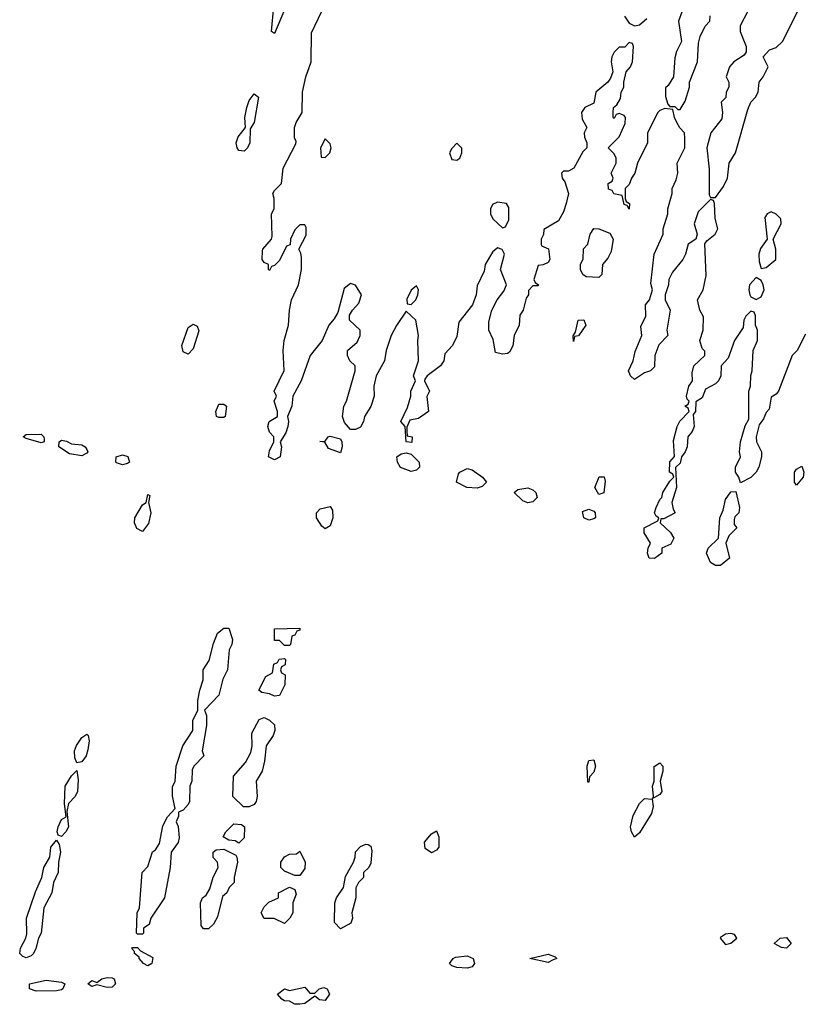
# Model space of a CAD drawing. Header units: inches. Extents: x 2792272 to 2951639, y 860504 to 1033803.
# Tile 30 of 209: x 2822445 to 2825540, y 1000289 to 1004176. Entities that reach past the tile are written whole.
import ezdxf

# ---------------------------------------------------------------- set-up
doc = ezdxf.new("R2010")
doc.units = ezdxf.units.IN
doc.header["$MEASUREMENT"] = 0
doc.layers.add('C8020', color=7, linetype='Continuous')

msp = doc.modelspace()

# ---------------------------------------------------------------- linework, layer by layer
at = {"layer": 'C8020', "color": 4}
for points, elevation in [([(2823450, 1004121.2), (2823439, 1004130), (2823448.2, 1004230), (2823470, 1004266), (2823490, 1004272), (2823494, 1004254), (2823490, 1004215.3)], 8), ([(2823330, 1003657.4), (2823310, 1003659.6), (2823302.6, 1003670), (2823299.1, 1003690), (2823306.5, 1003713.5), (2823335.3, 1003750), (2823333.6, 1003790), (2823341.3, 1003830), (2823350, 1003857.3), (2823370, 1003884), (2823386.8, 1003870), (2823370.4, 1003770), (2823354.6, 1003745.4), (2823353.4, 1003690), (2823343.7, 1003670)], 8), ([(2823650, 1003706), (2823632, 1003670), (2823634, 1003634), (2823650, 1003632), (2823668, 1003650), (2823674, 1003670), (2823670, 1003686)], 8), ([(2824170, 1003688), (2824150, 1003668), (2824141, 1003650), (2824150, 1003624.7), (2824170, 1003621), (2824182, 1003630), (2824189, 1003650), (2824188.7, 1003668.7)], 8), ([(2824330, 1003455.3), (2824310, 1003446), (2824302, 1003430), (2824302, 1003410), (2824312, 1003390), (2824350, 1003354), (2824362, 1003358), (2824374.6, 1003385.4), (2824374.6, 1003434.6), (2824366, 1003450)], 8), ([(2825410, 1003418), (2825394, 1003410), (2825384.7, 1003395.3), (2825394, 1003310), (2825367.1, 1003272.9), (2825361, 1003250), (2825362, 1003222), (2825370, 1003194), (2825390, 1003198), (2825428.7, 1003230), (2825428.7, 1003270), (2825418, 1003310), (2825448.7, 1003370), (2825448, 1003390), (2825430, 1003408)], 8), ([(2824730, 1003158), (2824680.4, 1003160.4), (2824666, 1003170), (2824658, 1003190), (2824658, 1003210), (2824668.4, 1003231.6), (2824668.9, 1003271.1), (2824686, 1003290), (2824695.3, 1003330), (2824710, 1003351.3), (2824730, 1003351), (2824773.4, 1003333.4), (2824786, 1003310), (2824778.8, 1003261.2), (2824765.4, 1003234.6), (2824744.7, 1003210), (2824742, 1003170)], 8), ([(2825350, 1003158), (2825324.7, 1003130), (2825321, 1003110), (2825326, 1003090), (2825330, 1003082), (2825350, 1003072), (2825370, 1003082), (2825382, 1003110), (2825378, 1003130), (2825370, 1003146)], 8), ([(2824010, 1003126), (2823990, 1003108), (2823972.7, 1003072.7), (2823974, 1003054), (2823990, 1003052), (2824008, 1003070), (2824015.3, 1003090), (2824018, 1003110)], 8), ([(2823110, 1002855.1), (2823090, 1002864.5), (2823084.8, 1002890), (2823110, 1002960.5), (2823130, 1002974), (2823145.7, 1002965.7), (2823152.4, 1002947.6), (2823130, 1002877.2)], 8), ([(2824630, 1002906), (2824628.7, 1002928.7), (2824638, 1002942), (2824648, 1002990), (2824670, 1002991.3), (2824678, 1002970), (2824650, 1002928), (2824634, 1002926)], 8), ([(2823230, 1002605.2), (2823222, 1002610), (2823219, 1002630), (2823230, 1002658), (2823250, 1002658.8), (2823261, 1002650), (2823256, 1002610), (2823250, 1002606)], 8), ([(2822530, 1002506.3), (2822470, 1002522.9), (2822459.3, 1002530), (2822470, 1002539.1), (2822530, 1002540.5), (2822540.5, 1002530), (2822541, 1002519), (2822541, 1002510)], 8), ([(2822690, 1002454.3), (2822641.7, 1002461.7), (2822599.5, 1002490), (2822601.2, 1002510), (2822610, 1002516.3), (2822630, 1002512.2), (2822650, 1002501.3), (2822690, 1002497.4), (2822703, 1002490), (2822710, 1002478.8), (2822713.4, 1002470), (2822710, 1002465.1)], 8), ([(2823710, 1002466), (2823663.6, 1002483.6), (2823648.9, 1002508.9), (2823629.3, 1002510.7), (2823650, 1002512), (2823662, 1002530), (2823670, 1002532.4), (2823710, 1002521), (2823716.3, 1002510), (2823717.3, 1002490)], 8), ([(2822850, 1002418.9), (2822827.3, 1002427.3), (2822823.7, 1002430), (2822826, 1002450), (2822850, 1002458.9), (2822871.4, 1002451.4), (2822878, 1002430), (2822870, 1002424.7)], 8), ([(2823990, 1002392.7), (2823947.8, 1002407.8), (2823935.1, 1002430), (2823933.2, 1002450), (2823950, 1002462), (2823970, 1002466.8), (2823990, 1002461), (2824021, 1002430), (2824022, 1002410), (2824010, 1002398)], 8), ([(2824250, 1002327.3), (2824209.5, 1002329.5), (2824168.7, 1002350), (2824176.5, 1002383.5), (2824182, 1002390), (2824210, 1002404.9), (2824230, 1002398.8), (2824271, 1002370), (2824286, 1002350), (2824270, 1002334)], 8), ([(2825510, 1002338), (2825502, 1002350), (2825502, 1002390), (2825510, 1002402), (2825530, 1002414), (2825538, 1002390), (2825536, 1002370)], 8), ([(2824730, 1002302), (2824714, 1002330), (2824731.6, 1002371.6), (2824751.3, 1002371.3), (2824754.4, 1002354.4), (2824750, 1002308.7)], 8), ([(2824450, 1002269.4), (2824430, 1002277.2), (2824395.3, 1002310), (2824410, 1002321), (2824450, 1002327.7), (2824470, 1002320.7), (2824480.7, 1002310), (2824486.8, 1002290), (2824470, 1002273.2)], 8), ([(2825190, 1002022), (2825170, 1002034), (2825155.1, 1002070), (2825160.9, 1002090), (2825202, 1002130), (2825206.6, 1002210), (2825220.2, 1002239.8), (2825230, 1002282), (2825250, 1002312), (2825270, 1002314), (2825284.7, 1002250), (2825282, 1002230), (2825266.4, 1002213.6), (2825263.6, 1002203.6), (2825263.6, 1002183.6), (2825274, 1002170), (2825242, 1002138), (2825230.8, 1002110), (2825244.7, 1002050), (2825210, 1002022)], 8), ([(2822930, 1002156.2), (2822907.3, 1002167.3), (2822897.4, 1002190), (2822898.9, 1002210), (2822930, 1002260.7), (2822944, 1002270), (2822950, 1002302), (2822958, 1002298), (2822953.4, 1002270), (2822962, 1002230), (2822953.2, 1002186.8)], 8), ([(2823650, 1002166), (2823636.4, 1002176.4), (2823615.3, 1002210), (2823615.3, 1002230), (2823630, 1002244.7), (2823670, 1002254), (2823679.6, 1002239.6), (2823681, 1002210), (2823670, 1002178)], 8), ([(2824690, 1002200.9), (2824670, 1002209.5), (2824665.8, 1002234.2), (2824690, 1002244), (2824710, 1002236), (2824714.8, 1002230), (2824716, 1002210), (2824710, 1002205.2)], 8), ([(2822910, 1000566), (2822906, 1000570), (2822908, 1000650), (2822918, 1000670), (2822928.7, 1000810), (2822950, 1000834), (2822969, 1000891), (2822980.4, 1000899.6), (2822996.4, 1000923.6), (2823010, 1000994), (2823028, 1001030), (2823058, 1001062), (2823048.4, 1001111.6), (2823048.4, 1001148.4), (2823058, 1001170), (2823062, 1001230), (2823088.7, 1001310), (2823128, 1001370), (2823128.7, 1001410), (2823148, 1001450), (2823148.4, 1001488.4), (2823155.3, 1001530), (2823168.7, 1001570), (2823168.7, 1001610), (2823192.9, 1001647.1), (2823210, 1001714), (2823226, 1001754), (2823250, 1001774), (2823270, 1001774), (2823284.7, 1001730), (2823282, 1001710), (2823271.6, 1001688.4), (2823264.7, 1001610), (2823246.8, 1001573.2), (2823230.9, 1001509.1), (2823174, 1001450), (2823182, 1001430), (2823182, 1001390), (2823164.7, 1001290), (2823172, 1001270), (2823132, 1001230), (2823125.4, 1001214.6), (2823124.7, 1001170), (2823116, 1001150), (2823114.8, 1001090), (2823110, 1001078), (2823090, 1001055.3), (2823072, 1001048), (2823072, 1001032), (2823062, 1001010), (2823070.7, 1000990.7), (2823073.7, 1000946.3), (2823070, 1000928), (2823042, 1000890), (2823038.8, 1000830), (2823016, 1000710), (2822962, 1000630), (2822955.3, 1000604.7), (2822934, 1000590), (2822934, 1000570), (2822930, 1000566)], 8), ([(2823490, 1001706), (2823470, 1001726), (2823450, 1001726), (2823450, 1001772), (2823550, 1001774), (2823550, 1001766), (2823538, 1001762), (2823530, 1001746), (2823518, 1001742), (2823514, 1001710), (2823510, 1001706)], 8), ([(2823450, 1001506), (2823430, 1001515.3), (2823400.4, 1001520.4), (2823388, 1001530), (2823416.4, 1001583.6), (2823442, 1001598), (2823447.3, 1001632.7), (2823462, 1001638), (2823468.4, 1001651.6), (2823490, 1001654), (2823494, 1001650), (2823492, 1001630), (2823478, 1001622), (2823474, 1001610), (2823478, 1001598), (2823492, 1001590), (2823491, 1001550), (2823470, 1001508)], 8), ([(2823328.4, 1001068.4), (2823286, 1001110), (2823289, 1001190), (2823335.5, 1001244.5), (2823357.2, 1001282.8), (2823362, 1001310), (2823360.4, 1001359.6), (2823390, 1001414), (2823410, 1001422), (2823431.1, 1001411.1), (2823450, 1001392), (2823451.3, 1001370), (2823444.7, 1001350), (2823418, 1001310), (2823411.1, 1001248.9), (2823401, 1001210), (2823378, 1001170), (2823382, 1001110), (2823378, 1001090), (2823370, 1001078), (2823350, 1001068.7)], 8), ([(2822670, 1001242), (2822662.6, 1001262.6), (2822661.1, 1001290), (2822668.7, 1001311.3), (2822690, 1001342.8), (2822710, 1001356.3), (2822715.5, 1001350), (2822719.5, 1001330), (2822713.7, 1001293.7), (2822706.7, 1001270), (2822690, 1001246)], 8), ([(2824686, 1001166), (2824684, 1001230), (2824690, 1001252), (2824710, 1001254), (2824716, 1001230), (2824710, 1001206), (2824692.7, 1001187.3), (2824690, 1001166)], 8), ([(2824942, 1001102), (2824946, 1001110), (2824942, 1001150), (2824948, 1001170), (2824948.4, 1001228.4), (2824970, 1001242), (2824982, 1001230), (2824982, 1001210), (2824972, 1001170), (2824978, 1001130), (2824970, 1001118), (2824950, 1001106)], 8), ([(2822610, 1000952.3), (2822597.2, 1000957.2), (2822592.3, 1000970), (2822596.2, 1000990), (2822610, 1001018.8), (2822628.7, 1001030), (2822621.2, 1001081.2), (2822624.7, 1001150), (2822650, 1001191.3), (2822670, 1001212), (2822675.1, 1001175.1), (2822673.1, 1001130), (2822663.8, 1001110), (2822638, 1001082), (2822630.6, 1001050), (2822637.6, 1000990), (2822627.7, 1000970)], 8), ([(2824870, 1000949), (2824858, 1000970), (2824855.3, 1000990), (2824865.6, 1001034.4), (2824890, 1001082), (2824910, 1001102), (2824939.6, 1001099.6), (2824944.7, 1001070), (2824938, 1001042), (2824890, 1000966)], 8), ([(2823310, 1000926), (2823294.6, 1000934.6), (2823270, 1000938), (2823248, 1000950), (2823258, 1000970), (2823290, 1001002), (2823319.6, 1000999.6), (2823331.3, 1000990), (2823330, 1000946)], 8), ([(2824070, 1000888), (2824044.7, 1000904.7), (2824042, 1000930), (2824070, 1000962), (2824090, 1000974), (2824098, 1000950), (2824098, 1000910), (2824090, 1000898)], 8), ([(2822470, 1000472.6), (2822457.5, 1000477.5), (2822445.1, 1000490), (2822448.5, 1000511.5), (2822469.6, 1000550), (2822472.9, 1000567.1), (2822471.3, 1000630), (2822507, 1000733), (2822532, 1000790), (2822540.7, 1000830), (2822564.5, 1000870), (2822567.3, 1000910), (2822590, 1000938), (2822600.5, 1000920.5), (2822606.4, 1000890), (2822597.6, 1000850), (2822597, 1000810), (2822578, 1000770), (2822571.6, 1000730), (2822540.2, 1000670), (2822530.2, 1000569.8), (2822518.7, 1000550), (2822508.8, 1000510), (2822499.5, 1000490), (2822490, 1000481.1)], 8), ([(2823710, 1000588), (2823687.3, 1000612.7), (2823688.7, 1000690), (2823695.3, 1000710), (2823722, 1000750), (2823730, 1000794), (2823762, 1000850), (2823768.7, 1000870), (2823769.2, 1000890.8), (2823790, 1000912), (2823810, 1000922), (2823819.6, 1000919.6), (2823830, 1000914), (2823834.8, 1000894.8), (2823830, 1000846), (2823822, 1000830), (2823802, 1000810), (2823802, 1000790), (2823782, 1000770), (2823771.3, 1000748.7), (2823771, 1000710), (2823756, 1000650), (2823758, 1000630), (2823751.3, 1000610)], 8), ([(2823170, 1000588), (2823160.4, 1000600.4), (2823158, 1000690), (2823166, 1000710), (2823180.4, 1000719.6), (2823195.3, 1000744.7), (2823208.9, 1000791.1), (2823228, 1000830), (2823226, 1000850), (2823208.4, 1000868.4), (2823208, 1000890), (2823220.4, 1000899.6), (2823250, 1000902), (2823298, 1000878), (2823302, 1000870), (2823304.7, 1000850), (2823291.3, 1000790), (2823291.3, 1000770), (2823272, 1000750), (2823262, 1000730), (2823244.7, 1000715.3), (2823225.4, 1000634.6), (2823210, 1000606), (2823190, 1000588)], 8), ([(2823530, 1000798), (2823490, 1000815.3), (2823475.3, 1000830), (2823475.3, 1000850), (2823490, 1000872), (2823510, 1000882), (2823536.4, 1000883.6), (2823550, 1000894), (2823571, 1000850), (2823570, 1000826), (2823550, 1000798)], 8), ([(2823490, 1000608.7), (2823448.4, 1000628.4), (2823410, 1000628.7), (2823398, 1000650), (2823410, 1000674), (2823427.3, 1000692.7), (2823466, 1000710), (2823466, 1000730), (2823510, 1000752), (2823530, 1000742), (2823535.3, 1000724.7), (2823522, 1000690), (2823522, 1000650), (2823511.3, 1000630)], 8), ([(2825250, 1000569.2), (2825230, 1000566.6), (2825210, 1000553.2), (2825208.2, 1000550), (2825230, 1000525.5), (2825250, 1000530.8), (2825274, 1000550), (2825264.7, 1000564.7)], 12), ([(2825470, 1000511.3), (2825450, 1000513.6), (2825421.2, 1000530), (2825445.2, 1000550), (2825470, 1000553.4), (2825488.7, 1000530)], 8), ([(2822950, 1000440.7), (2822933.2, 1000450), (2822916, 1000470), (2822916, 1000476), (2822898, 1000490), (2822898, 1000498), (2822888, 1000510), (2822890, 1000514), (2822910, 1000514), (2822921, 1000501), (2822970, 1000474.8), (2822966.8, 1000450)], 8), ([(2824530, 1000455.1), (2824458, 1000470), (2824530, 1000487.3), (2824557.3, 1000477.3), (2824564.7, 1000470), (2824550, 1000464.5)], 8), ([(2824210, 1000431.6), (2824170, 1000434.7), (2824150, 1000440.9), (2824140.9, 1000450), (2824154.5, 1000470), (2824164.6, 1000475.4), (2824210, 1000480.3), (2824234, 1000470), (2824239.3, 1000450), (2824230, 1000438)], 8), ([(2822510, 1000341.6), (2822484, 1000350), (2822484, 1000370), (2822550, 1000384.6), (2822610, 1000377.4), (2822623, 1000370), (2822615.5, 1000350), (2822610, 1000346.3), (2822590, 1000342.3)], 8), ([(2822790, 1000355.6), (2822750, 1000366), (2822730, 1000359.3), (2822714, 1000370), (2822730, 1000382.8), (2822750, 1000376), (2822768.7, 1000390), (2822790, 1000395.6), (2822810, 1000394.3), (2822818, 1000390), (2822822.4, 1000370), (2822810, 1000357.6)], 8), ([(2823590, 1000334), (2823610, 1000334), (2823626, 1000350), (2823644.6, 1000355.4), (2823658.4, 1000350), (2823667, 1000330), (2823650, 1000305.1), (2823627.5, 1000307.5), (2823610, 1000322), (2823570, 1000292), (2823550, 1000289.4), (2823530, 1000289.4), (2823510, 1000301.2), (2823490, 1000303.7), (2823479, 1000310), (2823462.7, 1000330), (2823490, 1000350.4), (2823510, 1000344), (2823570, 1000357)], 8)]:
    msp.add_lwpolyline(points, close=True, dxfattribs=dict(at, elevation=elevation))
at = {"layer": 'C8020', "color": 4, "elevation": 8}
for points in [[(2825545.4, 1002934.6), (2825512, 1002870), (2825492, 1002850), (2825438, 1002710), (2825430, 1002698), (2825410, 1002686), (2825402, 1002638), (2825390, 1002626), (2825379.8, 1002600.2), (2825362.8, 1002577.2), (2825350.8, 1002530), (2825351.3, 1002510), (2825371.3, 1002470), (2825371, 1002450), (2825361, 1002410), (2825350.5, 1002389.5), (2825330, 1002368.7), (2825288, 1002348), (2825282, 1002370), (2825269.4, 1002389.4), (2825269, 1002410), (2825288.7, 1002450), (2825285.2, 1002470), (2825289.3, 1002510), (2825307.3, 1002572.7), (2825321.2, 1002598.8), (2825322, 1002710), (2825328, 1002730), (2825328.9, 1002771.1), (2825335.3, 1002790), (2825338, 1002870), (2825355.3, 1002910), (2825355.3, 1002950), (2825348, 1002970), (2825347.3, 1003007.3), (2825342, 1003022), (2825330, 1003026), (2825310, 1003006), (2825302, 1002990), (2825299.6, 1002960.4), (2825264.7, 1002910), (2825239.8, 1002840.2), (2825212, 1002810), (2825211.3, 1002770), (2825202, 1002750), (2825190, 1002738), (2825150, 1002718), (2825136.9, 1002683.1), (2825112, 1002668), (2825111.3, 1002630), (2825102, 1002618), (2825106, 1002570), (2825098, 1002550), (2825081, 1002530), (2825078.8, 1002490), (2825071, 1002470), (2825056, 1002450), (2825050, 1002426), (2825032, 1002408), (2825036, 1002330), (2825018, 1002270), (2825023.6, 1002243.6), (2825031.3, 1002230), (2824986, 1002206), (2824974, 1002206), (2824972, 1002190), (2825012.3, 1002152.3), (2825026, 1002130), (2825013.8, 1002106.2), (2824978, 1002090), (2824978, 1002070), (2824950, 1002048.7), (2824928.7, 1002050), (2824922, 1002070), (2824924, 1002090), (2824933.2, 1002110), (2824909, 1002150), (2824908.7, 1002170), (2824962, 1002198), (2824966, 1002210), (2824956.4, 1002216.4), (2824949.2, 1002230), (2824955.3, 1002250), (2824970, 1002282), (2824978, 1002290), (2824982, 1002310), (2825010, 1002354), (2825026, 1002370), (2825022, 1002382), (2825008.7, 1002390), (2825009.5, 1002430.5), (2825028.4, 1002451.6), (2825024.5, 1002515.5), (2825039, 1002570), (2825049.3, 1002590.7), (2825086, 1002630), (2825082, 1002642), (2825068.7, 1002650), (2825082, 1002658), (2825086, 1002670), (2825078, 1002678), (2825075.3, 1002690), (2825085.2, 1002730), (2825099, 1002750), (2825098, 1002782), (2825104, 1002810), (2825148, 1002850), (2825147.3, 1002867.3), (2825138, 1002878), (2825128.7, 1002910), (2825142, 1002950), (2825143.1, 1003003.1), (2825128.7, 1003030), (2825119, 1003070), (2825142, 1003110), (2825153.6, 1003166.4), (2825148.4, 1003291.6), (2825156.4, 1003303.6), (2825188.7, 1003330), (2825199, 1003350), (2825188.4, 1003391.6), (2825186, 1003450), (2825182, 1003462), (2825170, 1003466), (2825122, 1003418), (2825106, 1003370), (2825118, 1003330), (2825112, 1003310), (2825082, 1003290), (2825071.3, 1003250), (2825061, 1003230), (2825020.7, 1003179.3), (2825006, 1003150), (2825004.7, 1003130), (2824992, 1003090), (2824992, 1003070), (2825011.3, 1003030), (2824998, 1002950), (2825002, 1002930), (2824966.8, 1002893.2), (2824951.3, 1002850), (2824950, 1002806), (2824934, 1002790), (2824910, 1002782), (2824870, 1002755.3), (2824855.3, 1002770), (2824846.6, 1002790), (2824865.2, 1002830), (2824873.6, 1002866.4), (2824899, 1002930), (2824895.3, 1002964.7), (2824914.6, 1003005.4), (2824914, 1003050), (2824929, 1003070), (2824942, 1003110), (2824935.3, 1003135.3), (2824948.7, 1003250), (2824984, 1003330), (2824984, 1003350), (2825002, 1003410), (2825002, 1003430), (2825019, 1003490), (2825019, 1003510), (2825035.5, 1003544.5), (2825041.2, 1003570), (2825039, 1003610), (2825068.7, 1003670), (2825068.4, 1003708.4), (2825068, 1003730), (2825049.1, 1003749.1), (2825038, 1003770), (2825028, 1003790), (2825022, 1003822), (2824990, 1003826), (2824970, 1003818), (2824962, 1003810), (2824922, 1003730), (2824922, 1003690), (2824882, 1003610), (2824871.3, 1003570), (2824858, 1003550), (2824850, 1003526), (2824834, 1003510), (2824834, 1003470), (2824838, 1003458), (2824851.1, 1003451.1), (2824850, 1003428), (2824842, 1003442), (2824830, 1003446), (2824822, 1003482), (2824788.4, 1003488.4), (2824782, 1003502), (2824767.3, 1003507.3), (2824766, 1003530), (2824782, 1003538), (2824786, 1003550), (2824778, 1003570), (2824798, 1003610), (2824798, 1003630), (2824790, 1003646), (2824766, 1003670), (2824810, 1003714), (2824833.6, 1003766.4), (2824835.3, 1003790), (2824830, 1003798), (2824810, 1003806), (2824798, 1003802), (2824790, 1003786), (2824786, 1003790), (2824786, 1003810), (2824788, 1003830), (2824800.4, 1003839.6), (2824814.6, 1003865.4), (2824818, 1003890), (2824828, 1003910), (2824828, 1003930), (2824838, 1003970), (2824855.3, 1003990), (2824862, 1004010), (2824866, 1004070), (2824862, 1004082), (2824850, 1004086), (2824832, 1004068), (2824810, 1004068), (2824790, 1004048), (2824781, 1004030), (2824778, 1004010), (2824784.7, 1003970), (2824775.3, 1003944.7), (2824764.7, 1003930), (2824718, 1003890), (2824710, 1003846), (2824674, 1003830), (2824662, 1003810), (2824663.6, 1003783.6), (2824682, 1003750), (2824672, 1003730), (2824672.7, 1003712.7), (2824682, 1003690), (2824682, 1003670), (2824666, 1003654), (2824630.7, 1003589.3), (2824610, 1003578), (2824590, 1003578), (2824582, 1003570), (2824584.7, 1003550), (2824596, 1003536), (2824610.6, 1003490.6), (2824601, 1003450), (2824590, 1003418), (2824570, 1003382), (2824512.7, 1003347.3), (2824511.6, 1003328.4), (2824502, 1003310), (2824502, 1003290), (2824503.6, 1003283.6), (2824530.9, 1003270.9), (2824536, 1003230), (2824530, 1003218), (2824510, 1003208), (2824490, 1003206), (2824474, 1003150), (2824478, 1003138), (2824491.3, 1003130), (2824490, 1003126), (2824470, 1003126), (2824452.7, 1003107.3), (2824452, 1003090), (2824443.6, 1003076.4), (2824431.3, 1003030), (2824418, 1003010), (2824416, 1002970), (2824396, 1002930), (2824391.1, 1002888.9), (2824376.9, 1002863.1), (2824370, 1002858), (2824350, 1002855.3), (2824322, 1002862), (2824313.2, 1002913.2), (2824295.3, 1002950), (2824296.4, 1002983.6), (2824308, 1003030), (2824328.7, 1003070), (2824355.3, 1003104.7), (2824366, 1003130), (2824342, 1003190), (2824358, 1003250), (2824348.4, 1003268.4), (2824330, 1003275.3), (2824310, 1003258), (2824281, 1003210), (2824276.9, 1003183.1), (2824250, 1003126), (2824246, 1003090), (2824231.3, 1003050), (2824178, 1002982), (2824170, 1002926), (2824152, 1002890), (2824122.8, 1002857.2), (2824118, 1002830), (2824104.7, 1002810), (2824052, 1002770), (2824043.6, 1002756.4), (2824042, 1002750), (2824062, 1002710), (2824051.6, 1002688.4), (2824058, 1002630), (2824018, 1002602), (2823984.7, 1002595.3), (2823972.7, 1002567.3), (2823972, 1002550), (2823974, 1002534), (2823994, 1002530), (2823992.7, 1002507.3), (2823969.4, 1002509.4), (2823966, 1002570), (2823948.7, 1002590), (2823974.6, 1002645.4), (2823988.7, 1002690), (2823988.7, 1002710), (2824006, 1002750), (2823998, 1002770), (2824018, 1002830), (2824015.3, 1002910), (2824019, 1002930), (2824008, 1002990), (2823970, 1003026), (2823931.1, 1002968.9), (2823911.1, 1002928.9), (2823891, 1002870), (2823884.7, 1002830), (2823850.8, 1002770), (2823842, 1002730), (2823842.8, 1002690), (2823830.5, 1002649.5), (2823804.7, 1002610), (2823802, 1002590), (2823790, 1002568), (2823770, 1002558), (2823750, 1002558), (2823726.6, 1002586.6), (2823719, 1002610), (2823724, 1002650), (2823734, 1002670), (2823768.7, 1002790), (2823768, 1002810), (2823748, 1002830), (2823738, 1002850), (2823738, 1002870), (2823776.5, 1002903.5), (2823788.7, 1002930), (2823788, 1002950), (2823746, 1002990), (2823746, 1003010), (2823758, 1003030), (2823783.1, 1003056.9), (2823794, 1003090), (2823770, 1003128.7), (2823750, 1003135.3), (2823725.2, 1003114.8), (2823699.6, 1003020.4), (2823685.4, 1002994.6), (2823664.7, 1002970), (2823638, 1002910), (2823591, 1002850), (2823556, 1002750), (2823522, 1002690), (2823518, 1002650), (2823502, 1002610), (2823506, 1002590), (2823502.8, 1002570), (2823494.4, 1002545.6), (2823472, 1002510), (2823478, 1002490), (2823472, 1002450), (2823450, 1002438), (2823426, 1002450), (2823430, 1002474), (2823448, 1002510), (2823448, 1002530), (2823430, 1002548), (2823424, 1002570), (2823429.4, 1002590.6), (2823462, 1002610), (2823462, 1002630), (2823448.7, 1002670), (2823458, 1002690), (2823448.7, 1002710), (2823488.4, 1002791.6), (2823484, 1002870), (2823489, 1002910), (2823505.2, 1002970), (2823509.2, 1003030), (2823517.2, 1003070), (2823545.2, 1003130), (2823557.2, 1003190), (2823557.2, 1003237.2), (2823554.6, 1003254.6), (2823546, 1003270), (2823574.6, 1003325.4), (2823575.3, 1003355.3), (2823570, 1003366), (2823550, 1003366), (2823530, 1003346), (2823514, 1003310), (2823512.7, 1003287.3), (2823498, 1003282), (2823470, 1003226), (2823450, 1003206), (2823438, 1003202), (2823430, 1003186), (2823426, 1003190), (2823426, 1003210), (2823410, 1003218), (2823402, 1003230), (2823403.1, 1003263.1), (2823404, 1003270), (2823438, 1003310), (2823440.4, 1003319.6), (2823438, 1003410), (2823448.7, 1003430), (2823448.7, 1003470), (2823444, 1003490), (2823450, 1003502), (2823478, 1003530), (2823484, 1003590), (2823534.6, 1003685.4), (2823535.3, 1003695.3), (2823528.7, 1003710), (2823529, 1003750), (2823535.3, 1003770), (2823559, 1003810), (2823561.2, 1003890), (2823574, 1003950), (2823595.3, 1004010), (2823596.4, 1004123.6), (2823637.2, 1004210)], [(2824831, 1004190), (2824850, 1004162), (2824870, 1004151.3), (2824890, 1004156), (2824918.9, 1004181.1)], [(2825058, 1004210), (2825044.7, 1004170), (2825056, 1004090), (2825036, 1004050), (2825030, 1004026), (2825024.7, 1003950), (2825003.6, 1003916.4), (2824992.7, 1003907.3), (2824992.7, 1003872.7), (2825002, 1003842), (2825010, 1003834), (2825030, 1003834), (2825042, 1003822), (2825050, 1003822), (2825070, 1003854), (2825088, 1003910), (2825088, 1003930), (2825119, 1004010), (2825123.1, 1004083.1), (2825129, 1004110), (2825149.1, 1004150.9), (2825168, 1004170), (2825169.1, 1004190.9)], [(2825318, 1004210), (2825287.7, 1004152.3), (2825287.3, 1004130), (2825311.3, 1004070), (2825311.1, 1004048.9), (2825303.6, 1004036.4), (2825262, 1004010), (2825244.7, 1003990), (2825232, 1003950), (2825242, 1003930), (2825242, 1003910), (2825232, 1003890), (2825230.9, 1003869.1), (2825212, 1003850), (2825218, 1003810), (2825214.8, 1003785.2), (2825171.3, 1003730), (2825156, 1003670), (2825165.4, 1003585.4), (2825164.7, 1003484.7), (2825170, 1003474), (2825190, 1003474), (2825222, 1003518), (2825237.2, 1003550), (2825244, 1003610), (2825269.1, 1003650.9), (2825318, 1003822), (2825329.1, 1003850.9), (2825348, 1003870), (2825358, 1003890), (2825362, 1003930), (2825378, 1003950), (2825398, 1003990), (2825378, 1004030), (2825402.7, 1004057.3), (2825430, 1004066), (2825454, 1004090), (2825515.3, 1004210)]]:
    msp.add_lwpolyline(points, dxfattribs=at)

doc.saveas('drawing.dxf')
